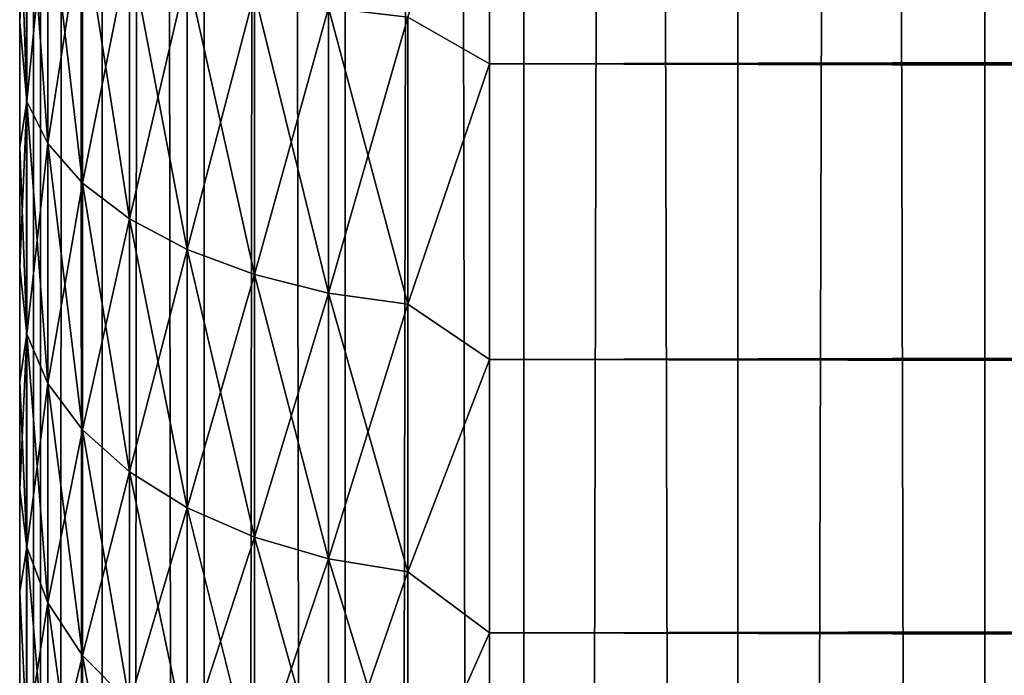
# Model space of a CAD drawing. Extents: x -265 to 265, y 0 to 427.
# Tile 53 of 256: x -265 to -260.81, y 139.28 to 142.08. Entities that reach past the tile are written whole.
import ezdxf

# ---------------------------------------------------------------- set-up
doc = ezdxf.new("R2010")
doc.units = 0
doc.header["$LTSCALE"] = 65.185185
for name, color, linetype in [('18', 7, 'CONTINUOUS'), ('20', 7, 'CONTINUOUS'), ('22', 7, 'CONTINUOUS'), ('35', 7, 'CONTINUOUS'), ('36', 7, 'CONTINUOUS')]:
    doc.layers.add(name, color=color, linetype=linetype)

msp = doc.modelspace()

# ---------------------------------------------------------------- linework, layer by layer
at = {"layer": '18', "color": 7, "linetype": 'CONTINUOUS'}
for points in [[(-265, 142.068, 36.4857), (-265, 142.6205, 36.7973), (-265, 142.068, 18.5143), (-265, 142.068, 36.4857)], [(-265, 142.068, 18.5143), (-265, 142.6205, 36.7973), (-265, 142.6205, 18.2027), (-265, 142.068, 18.5143)], [(-265, 141.5354, 36.1414), (-265, 142.068, 36.4857), (-265, 141.5354, 18.8586), (-265, 141.5354, 36.1414)], [(-265, 141.5354, 18.8586), (-265, 142.068, 36.4857), (-265, 142.068, 18.5143), (-265, 141.5354, 18.8586)], [(-265, 141.0245, 35.7655), (-265, 141.5354, 36.1414), (-265, 141.0245, 19.2345), (-265, 141.0245, 35.7655)], [(-265, 141.0245, 19.2345), (-265, 141.5354, 36.1414), (-265, 141.5354, 18.8586), (-265, 141.0245, 19.2345)], [(-265, 140.5372, 35.3594), (-265, 141.0245, 35.7655), (-265, 140.5372, 19.6406), (-265, 140.5372, 35.3594)], [(-265, 140.5372, 19.6406), (-265, 141.0245, 35.7655), (-265, 141.0245, 19.2345), (-265, 140.5372, 19.6406)], [(-265, 140.0754, 34.9247), (-265, 140.5372, 35.3594), (-265, 140.0754, 20.0753), (-265, 140.0754, 34.9247)], [(-265, 140.0754, 20.0753), (-265, 140.5372, 35.3594), (-265, 140.5372, 19.6406), (-265, 140.0754, 20.0753)], [(-265, 139.6407, 34.4628), (-265, 140.0754, 34.9247), (-265, 139.6407, 20.5372), (-265, 139.6407, 34.4628)], [(-265, 139.6407, 20.5372), (-265, 140.0754, 34.9247), (-265, 140.0754, 20.0753), (-265, 139.6407, 20.5372)], [(-265, 139.2346, 33.9756), (-265, 139.6407, 34.4628), (-265, 139.2346, 21.0244), (-265, 139.2346, 33.9756)], [(-265, 139.2346, 21.0244), (-265, 139.6407, 34.4628), (-265, 139.6407, 20.5372), (-265, 139.2346, 21.0244)]]:
    msp.add_3dface(points, dxfattribs=at)
at = {"layer": '20', "color": 7, "linetype": 'CONTINUOUS'}
for points in [[(-263, 141.89, 16.3296), (-263, 143.2247, 15.7538), (263, 141.89, 16.3296), (-263, 141.89, 16.3296)], [(263, 141.89, 16.3296), (-263, 143.2247, 15.7538), (263, 143.2247, 15.7538), (263, 141.89, 16.3296)], [(-263, 143.2247, 39.2462), (-263, 141.89, 38.6704), (263, 143.2247, 39.2462), (-263, 143.2247, 39.2462)], [(263, 143.2247, 39.2462), (-263, 141.89, 38.6704), (263, 141.89, 38.6704), (263, 143.2247, 39.2462)], [(-263, 140.6311, 17.0564), (-263, 141.89, 16.3296), (263, 140.6311, 17.0564), (-263, 140.6311, 17.0564)], [(263, 140.6311, 17.0564), (-263, 141.89, 16.3296), (263, 141.89, 16.3296), (263, 140.6311, 17.0564)], [(-263, 141.89, 38.6704), (-263, 140.6311, 37.9436), (263, 141.89, 38.6704), (-263, 141.89, 38.6704)], [(263, 141.89, 38.6704), (-263, 140.6311, 37.9436), (263, 140.6311, 37.9436), (263, 141.89, 38.6704)], [(-263, 139.4652, 17.9244), (-263, 140.6311, 17.0564), (263, 139.4652, 17.9244), (-263, 139.4652, 17.9244)], [(263, 139.4652, 17.9244), (-263, 140.6311, 17.0564), (263, 140.6311, 17.0564), (263, 139.4652, 17.9244)], [(-263, 140.6311, 37.9436), (-263, 139.4652, 37.0756), (263, 140.6311, 37.9436), (-263, 140.6311, 37.9436)], [(263, 140.6311, 37.9436), (-263, 139.4652, 37.0756), (263, 139.4652, 37.0756), (263, 140.6311, 37.9436)], [(-263, 138.4078, 18.922), (-263, 139.4652, 17.9244), (263, 138.4078, 18.922), (-263, 138.4078, 18.922)], [(263, 138.4078, 18.922), (-263, 139.4652, 17.9244), (263, 139.4652, 17.9244), (263, 138.4078, 18.922)], [(-263, 139.4652, 37.0756), (-263, 138.4078, 36.078), (263, 139.4652, 37.0756), (-263, 139.4652, 37.0756)], [(263, 139.4652, 37.0756), (-263, 138.4078, 36.078), (263, 138.4078, 36.078), (263, 139.4652, 37.0756)]]:
    msp.add_3dface(points, dxfattribs=at)
at = {"layer": '22', "color": 7, "linetype": 'CONTINUOUS'}
for points in [[(-263, 143.2247, 15.7538), (-263, 141.89, 16.3296), (-263.3473, 142.0896, 16.2653), (-263, 143.2247, 15.7538)], [(-263, 141.89, 38.6704), (-263, 143.2247, 39.2462), (-263.3473, 142.0896, 38.7347), (-263, 141.89, 38.6704)], [(-265, 142.6205, 36.7973), (-265, 142.068, 36.4857), (-264.97, 142.7946, 37.2709), (-265, 142.6205, 36.7973)], [(-264.97, 142.7946, 37.2709), (-265, 142.068, 36.4857), (-264.97, 141.7302, 36.6826), (-264.97, 142.7946, 37.2709)], [(-264.97, 141.7302, 18.3174), (-265, 142.6205, 18.2027), (-264.97, 142.7946, 17.7291), (-264.97, 141.7302, 18.3174)], [(-264.97, 142.7946, 37.2709), (-264.97, 141.7302, 36.6826), (-264.8801, 142.6483, 37.5747), (-264.97, 142.7946, 37.2709)], [(-264.97, 141.7302, 18.3174), (-264.97, 142.7946, 17.7291), (-264.8801, 141.5508, 18.0319), (-264.97, 141.7302, 18.3174)], [(-264.8801, 141.5508, 18.0319), (-264.97, 142.7946, 17.7291), (-264.8801, 142.6483, 17.4253), (-264.8801, 141.5508, 18.0319)], [(-264.8801, 142.6483, 37.5747), (-264.97, 141.7302, 36.6826), (-264.8801, 141.5508, 36.9681), (-264.8801, 142.6483, 37.5747)], [(-264.8801, 142.6483, 37.5747), (-264.8801, 141.5508, 36.9681), (-264.7329, 142.511, 37.8598), (-264.8801, 142.6483, 37.5747)], [(-264.8801, 141.5508, 18.0319), (-264.8801, 142.6483, 17.4253), (-264.7329, 141.3824, 17.764), (-264.8801, 141.5508, 18.0319)], [(-264.7329, 141.3824, 17.764), (-264.8801, 142.6483, 17.4253), (-264.7329, 142.511, 17.1402), (-264.7329, 141.3824, 17.764)], [(-265, 142.068, 18.5143), (-265, 142.6205, 18.2027), (-264.97, 141.7302, 18.3174), (-265, 142.068, 18.5143)], [(-264.7329, 142.511, 37.8598), (-264.8801, 141.5508, 36.9681), (-264.7329, 141.3824, 37.236), (-264.7329, 142.511, 37.8598)], [(-264.7329, 142.511, 37.8598), (-264.7329, 141.3824, 37.236), (-264.533, 142.3869, 38.1175), (-264.7329, 142.511, 37.8598)], [(-264.7329, 141.3824, 17.764), (-264.7329, 142.511, 17.1402), (-264.533, 141.2303, 17.5218), (-264.7329, 141.3824, 17.764)], [(-264.533, 141.2303, 17.5218), (-264.7329, 142.511, 17.1402), (-264.533, 142.3869, 16.8825), (-264.533, 141.2303, 17.5218)], [(-264.533, 142.3869, 38.1175), (-264.7329, 141.3824, 37.236), (-264.533, 141.2303, 37.4782), (-264.533, 142.3869, 38.1175)], [(-264.533, 142.3869, 38.1175), (-264.533, 141.2303, 37.4782), (-264.2864, 142.2798, 38.3399), (-264.533, 142.3869, 38.1175)], [(-264.533, 141.2303, 17.5218), (-264.533, 142.3869, 16.8825), (-264.2864, 141.0989, 17.3127), (-264.533, 141.2303, 17.5218)], [(-264.2864, 141.0989, 17.3127), (-264.533, 142.3869, 16.8825), (-264.2864, 142.2798, 16.6601), (-264.2864, 141.0989, 17.3127)], [(-264.2864, 142.2798, 38.3399), (-264.533, 141.2303, 37.4782), (-264.2864, 141.0989, 37.6873), (-264.2864, 142.2798, 38.3399)], [(-264.2864, 142.2798, 38.3399), (-264.2864, 141.0989, 37.6873), (-264.0006, 142.1929, 38.5204), (-264.2864, 142.2798, 38.3399)], [(-264.2864, 141.0989, 17.3127), (-264.2864, 142.2798, 16.6601), (-264.0006, 140.9923, 17.1431), (-264.2864, 141.0989, 17.3127)], [(-264.0006, 140.9923, 17.1431), (-264.2864, 142.2798, 16.6601), (-264.0006, 142.1929, 16.4796), (-264.0006, 140.9923, 17.1431)], [(-264.0006, 142.1929, 38.5204), (-264.2864, 141.0989, 37.6873), (-264.0006, 140.9923, 37.8569), (-264.0006, 142.1929, 38.5204)], [(-264.0006, 142.1929, 38.5204), (-264.0006, 140.9923, 37.8569), (-263.6844, 142.1288, 38.6533), (-264.0006, 142.1929, 38.5204)], [(-264.0006, 140.9923, 17.1431), (-264.0006, 142.1929, 16.4796), (-263.6844, 140.9138, 17.0182), (-264.0006, 140.9923, 17.1431)], [(-263.6844, 140.9138, 17.0182), (-264.0006, 142.1929, 16.4796), (-263.6844, 142.1288, 16.3467), (-263.6844, 140.9138, 17.0182)], [(-263.6844, 142.1288, 38.6533), (-264.0006, 140.9923, 37.8569), (-263.6844, 140.9138, 37.9818), (-263.6844, 142.1288, 38.6533)], [(-263.6844, 142.1288, 38.6533), (-263.6844, 140.9138, 37.9818), (-263.3473, 142.0896, 38.7347), (-263.6844, 142.1288, 38.6533)], [(-263.6844, 140.9138, 17.0182), (-263.6844, 142.1288, 16.3467), (-263.3473, 140.8658, 16.9417), (-263.6844, 140.9138, 17.0182)], [(-263.3473, 140.8658, 16.9417), (-263.6844, 142.1288, 16.3467), (-263.3473, 142.0896, 16.2653), (-263.3473, 140.8658, 16.9417)], [(-265, 142.068, 36.4857), (-265, 141.5354, 36.1414), (-264.97, 141.7302, 36.6826), (-265, 142.068, 36.4857)], [(-265, 141.5354, 18.8586), (-265, 142.068, 18.5143), (-264.97, 141.7302, 18.3174), (-265, 141.5354, 18.8586)], [(-263.3473, 142.0896, 38.7347), (-263.6844, 140.9138, 37.9818), (-263.3473, 140.8658, 38.0583), (-263.3473, 142.0896, 38.7347)], [(-263, 141.89, 16.3296), (-263.3473, 140.8658, 16.9417), (-263.3473, 142.0896, 16.2653), (-263, 141.89, 16.3296)], [(-263, 141.89, 38.6704), (-263.3473, 142.0896, 38.7347), (-263.3473, 140.8658, 38.0583), (-263, 141.89, 38.6704)], [(-263, 141.89, 16.3296), (-263, 140.6311, 17.0564), (-263.3473, 140.8658, 16.9417), (-263, 141.89, 16.3296)], [(-263, 140.6311, 37.9436), (-263, 141.89, 38.6704), (-263.3473, 140.8658, 38.0583), (-263, 140.6311, 37.9436)], [(-265, 141.5354, 36.1414), (-265, 141.0245, 35.7655), (-264.97, 141.7302, 36.6826), (-265, 141.5354, 36.1414)], [(-264.97, 141.7302, 36.6826), (-265, 141.0245, 35.7655), (-264.97, 140.7383, 35.9789), (-264.97, 141.7302, 36.6826)], [(-264.97, 140.7383, 19.0211), (-265, 141.5354, 18.8586), (-264.97, 141.7302, 18.3174), (-264.97, 140.7383, 19.0211)], [(-264.97, 141.7302, 36.6826), (-264.97, 140.7383, 35.9789), (-264.8801, 141.5508, 36.9681), (-264.97, 141.7302, 36.6826)], [(-264.97, 140.7383, 19.0211), (-264.97, 141.7302, 18.3174), (-264.8801, 140.5281, 18.7575), (-264.97, 140.7383, 19.0211)], [(-264.8801, 140.5281, 18.7575), (-264.97, 141.7302, 18.3174), (-264.8801, 141.5508, 18.0319), (-264.8801, 140.5281, 18.7575)], [(-265, 141.0245, 19.2345), (-265, 141.5354, 18.8586), (-264.97, 140.7383, 19.0211), (-265, 141.0245, 19.2345)], [(-264.8801, 141.5508, 36.9681), (-264.97, 140.7383, 35.9789), (-264.8801, 140.5281, 36.2425), (-264.8801, 141.5508, 36.9681)], [(-264.8801, 141.5508, 36.9681), (-264.8801, 140.5281, 36.2425), (-264.7329, 141.3824, 37.236), (-264.8801, 141.5508, 36.9681)], [(-264.8801, 140.5281, 18.7575), (-264.8801, 141.5508, 18.0319), (-264.7329, 140.3308, 18.5101), (-264.8801, 140.5281, 18.7575)], [(-264.7329, 140.3308, 18.5101), (-264.8801, 141.5508, 18.0319), (-264.7329, 141.3824, 17.764), (-264.7329, 140.3308, 18.5101)], [(-264.7329, 141.3824, 37.236), (-264.8801, 140.5281, 36.2425), (-264.7329, 140.3308, 36.4899), (-264.7329, 141.3824, 37.236)], [(-264.7329, 141.3824, 37.236), (-264.7329, 140.3308, 36.4899), (-264.533, 141.2303, 37.4782), (-264.7329, 141.3824, 37.236)], [(-264.7329, 140.3308, 18.5101), (-264.7329, 141.3824, 17.764), (-264.533, 140.1525, 18.2865), (-264.7329, 140.3308, 18.5101)], [(-264.533, 140.1525, 18.2865), (-264.7329, 141.3824, 17.764), (-264.533, 141.2303, 17.5218), (-264.533, 140.1525, 18.2865)], [(-264.533, 141.2303, 37.4782), (-264.7329, 140.3308, 36.4899), (-264.533, 140.1525, 36.7135), (-264.533, 141.2303, 37.4782)], [(-264.533, 141.2303, 37.4782), (-264.533, 140.1525, 36.7135), (-264.2864, 141.0989, 37.6873), (-264.533, 141.2303, 37.4782)], [(-264.533, 140.1525, 18.2865), (-264.533, 141.2303, 17.5218), (-264.2864, 139.9985, 18.0935), (-264.533, 140.1525, 18.2865)], [(-264.2864, 139.9985, 18.0935), (-264.533, 141.2303, 17.5218), (-264.2864, 141.0989, 17.3127), (-264.2864, 139.9985, 18.0935)], [(-264.2864, 141.0989, 37.6873), (-264.533, 140.1525, 36.7135), (-264.2864, 139.9985, 36.9065), (-264.2864, 141.0989, 37.6873)], [(-264.2864, 141.0989, 37.6873), (-264.2864, 139.9985, 36.9065), (-264.0006, 140.9923, 37.8569), (-264.2864, 141.0989, 37.6873)], [(-264.2864, 139.9985, 18.0935), (-264.2864, 141.0989, 17.3127), (-264.0006, 139.8737, 17.9369), (-264.2864, 139.9985, 18.0935)], [(-264.0006, 139.8737, 17.9369), (-264.2864, 141.0989, 17.3127), (-264.0006, 140.9923, 17.1431), (-264.0006, 139.8737, 17.9369)], [(-265, 141.0245, 35.7655), (-265, 140.5372, 35.3594), (-264.97, 140.7383, 35.9789), (-265, 141.0245, 35.7655)], [(-265, 140.5372, 19.6406), (-265, 141.0245, 19.2345), (-264.97, 140.7383, 19.0211), (-265, 140.5372, 19.6406)], [(-264.0006, 140.9923, 37.8569), (-264.2864, 139.9985, 36.9065), (-264.0006, 139.8737, 37.0631), (-264.0006, 140.9923, 37.8569)], [(-264.0006, 140.9923, 37.8569), (-264.0006, 139.8737, 37.0631), (-263.6844, 140.9138, 37.9818), (-264.0006, 140.9923, 37.8569)], [(-264.0006, 139.8737, 17.9369), (-264.0006, 140.9923, 17.1431), (-263.6844, 139.7817, 17.8215), (-264.0006, 139.8737, 17.9369)], [(-263.6844, 139.7817, 17.8215), (-264.0006, 140.9923, 17.1431), (-263.6844, 140.9138, 17.0182), (-263.6844, 139.7817, 17.8215)], [(-263.6844, 140.9138, 37.9818), (-264.0006, 139.8737, 37.0631), (-263.6844, 139.7817, 37.1785), (-263.6844, 140.9138, 37.9818)], [(-263.6844, 140.9138, 37.9818), (-263.6844, 139.7817, 37.1785), (-263.3473, 140.8658, 38.0583), (-263.6844, 140.9138, 37.9818)], [(-263.6844, 139.7817, 17.8215), (-263.6844, 140.9138, 17.0182), (-263.3473, 139.7253, 17.7509), (-263.6844, 139.7817, 17.8215)], [(-263.3473, 139.7253, 17.7509), (-263.6844, 140.9138, 17.0182), (-263.3473, 140.8658, 16.9417), (-263.3473, 139.7253, 17.7509)], [(-263.3473, 140.8658, 38.0583), (-263.6844, 139.7817, 37.1785), (-263.3473, 139.7253, 37.2491), (-263.3473, 140.8658, 38.0583)], [(-263, 140.6311, 17.0564), (-263.3473, 139.7253, 17.7509), (-263.3473, 140.8658, 16.9417), (-263, 140.6311, 17.0564)], [(-263, 140.6311, 37.9436), (-263.3473, 140.8658, 38.0583), (-263.3473, 139.7253, 37.2491), (-263, 140.6311, 37.9436)], [(-265, 140.5372, 35.3594), (-265, 140.0754, 34.9247), (-264.97, 140.7383, 35.9789), (-265, 140.5372, 35.3594)], [(-264.97, 140.7383, 35.9789), (-265, 140.0754, 34.9247), (-264.97, 139.8315, 35.1685), (-264.97, 140.7383, 35.9789)], [(-264.97, 139.8315, 19.8315), (-265, 140.5372, 19.6406), (-264.97, 140.7383, 19.0211), (-264.97, 139.8315, 19.8315)], [(-264.97, 140.7383, 35.9789), (-264.97, 139.8315, 35.1685), (-264.8801, 140.5281, 36.2425), (-264.97, 140.7383, 35.9789)], [(-264.97, 139.8315, 19.8315), (-264.97, 140.7383, 19.0211), (-264.8801, 139.5931, 19.5931), (-264.97, 139.8315, 19.8315)], [(-264.8801, 139.5931, 19.5931), (-264.97, 140.7383, 19.0211), (-264.8801, 140.5281, 18.7575), (-264.8801, 139.5931, 19.5931)], [(-263, 140.6311, 17.0564), (-263, 139.4652, 17.9244), (-263.3473, 139.7253, 17.7509), (-263, 140.6311, 17.0564)], [(-263, 139.4652, 37.0756), (-263, 140.6311, 37.9436), (-263.3473, 139.7253, 37.2491), (-263, 139.4652, 37.0756)], [(-265, 140.0754, 20.0753), (-265, 140.5372, 19.6406), (-264.97, 139.8315, 19.8315), (-265, 140.0754, 20.0753)], [(-264.8801, 140.5281, 36.2425), (-264.97, 139.8315, 35.1685), (-264.8801, 139.5931, 35.4069), (-264.8801, 140.5281, 36.2425)], [(-264.8801, 140.5281, 36.2425), (-264.8801, 139.5931, 35.4069), (-264.7329, 140.3308, 36.4899), (-264.8801, 140.5281, 36.2425)], [(-264.8801, 139.5931, 19.5931), (-264.8801, 140.5281, 18.7575), (-264.7329, 139.3693, 19.3693), (-264.8801, 139.5931, 19.5931)], [(-264.7329, 139.3693, 19.3693), (-264.8801, 140.5281, 18.7575), (-264.7329, 140.3308, 18.5101), (-264.7329, 139.3693, 19.3693)], [(-264.7329, 140.3308, 36.4899), (-264.8801, 139.5931, 35.4069), (-264.7329, 139.3693, 35.6307), (-264.7329, 140.3308, 36.4899)], [(-264.7329, 140.3308, 36.4899), (-264.7329, 139.3693, 35.6307), (-264.533, 140.1525, 36.7135), (-264.7329, 140.3308, 36.4899)], [(-264.7329, 139.3693, 19.3693), (-264.7329, 140.3308, 18.5101), (-264.533, 139.1671, 19.1671), (-264.7329, 139.3693, 19.3693)], [(-264.533, 139.1671, 19.1671), (-264.7329, 140.3308, 18.5101), (-264.533, 140.1525, 18.2865), (-264.533, 139.1671, 19.1671)], [(-264.533, 140.1525, 36.7135), (-264.7329, 139.3693, 35.6307), (-264.533, 139.1671, 35.8329), (-264.533, 140.1525, 36.7135)], [(-264.533, 140.1525, 36.7135), (-264.533, 139.1671, 35.8329), (-264.2864, 139.9985, 36.9065), (-264.533, 140.1525, 36.7135)], [(-264.533, 139.1671, 19.1671), (-264.533, 140.1525, 18.2865), (-264.2864, 138.9925, 18.9925), (-264.533, 139.1671, 19.1671)], [(-264.2864, 138.9925, 18.9925), (-264.533, 140.1525, 18.2865), (-264.2864, 139.9985, 18.0935), (-264.2864, 138.9925, 18.9925)], [(-265, 140.0754, 34.9247), (-265, 139.6407, 34.4628), (-264.97, 139.8315, 35.1685), (-265, 140.0754, 34.9247)], [(-265, 139.6407, 20.5372), (-265, 140.0754, 20.0753), (-264.97, 139.8315, 19.8315), (-265, 139.6407, 20.5372)], [(-264.2864, 139.9985, 36.9065), (-264.533, 139.1671, 35.8329), (-264.2864, 138.9925, 36.0075), (-264.2864, 139.9985, 36.9065)], [(-264.2864, 139.9985, 36.9065), (-264.2864, 138.9925, 36.0075), (-264.0006, 139.8737, 37.0631), (-264.2864, 139.9985, 36.9065)], [(-264.2864, 138.9925, 18.9925), (-264.2864, 139.9985, 18.0935), (-264.0006, 138.8509, 18.8509), (-264.2864, 138.9925, 18.9925)], [(-264.0006, 138.8509, 18.8509), (-264.2864, 139.9985, 18.0935), (-264.0006, 139.8737, 17.9369), (-264.0006, 138.8509, 18.8509)], [(-264.0006, 139.8737, 37.0631), (-264.2864, 138.9925, 36.0075), (-264.0006, 138.8509, 36.1491), (-264.0006, 139.8737, 37.0631)], [(-264.0006, 139.8737, 37.0631), (-264.0006, 138.8509, 36.1491), (-263.6844, 139.7817, 37.1785), (-264.0006, 139.8737, 37.0631)], [(-264.0006, 138.8509, 18.8509), (-264.0006, 139.8737, 17.9369), (-263.6844, 138.7465, 18.7465), (-264.0006, 138.8509, 18.8509)], [(-263.6844, 138.7465, 18.7465), (-264.0006, 139.8737, 17.9369), (-263.6844, 139.7817, 17.8215), (-263.6844, 138.7465, 18.7465)], [(-264.97, 139.8315, 35.1685), (-265, 139.6407, 34.4628), (-264.97, 139.0211, 34.2617), (-264.97, 139.8315, 35.1685)], [(-264.97, 139.0211, 20.7383), (-265, 139.6407, 20.5372), (-264.97, 139.8315, 19.8315), (-264.97, 139.0211, 20.7383)], [(-264.97, 139.8315, 35.1685), (-264.97, 139.0211, 34.2617), (-264.8801, 139.5931, 35.4069), (-264.97, 139.8315, 35.1685)], [(-264.97, 139.0211, 20.7383), (-264.97, 139.8315, 19.8315), (-264.8801, 138.7575, 20.5281), (-264.97, 139.0211, 20.7383)], [(-264.8801, 138.7575, 20.5281), (-264.97, 139.8315, 19.8315), (-264.8801, 139.5931, 19.5931), (-264.8801, 138.7575, 20.5281)], [(-263.6844, 139.7817, 37.1785), (-264.0006, 138.8509, 36.1491), (-263.6844, 138.7465, 36.2535), (-263.6844, 139.7817, 37.1785)], [(-263.6844, 139.7817, 37.1785), (-263.6844, 138.7465, 36.2535), (-263.3473, 139.7253, 37.2491), (-263.6844, 139.7817, 37.1785)], [(-263.6844, 138.7465, 18.7465), (-263.6844, 139.7817, 17.8215), (-263.3473, 138.6827, 18.6827), (-263.6844, 138.7465, 18.7465)], [(-263.3473, 138.6827, 18.6827), (-263.6844, 139.7817, 17.8215), (-263.3473, 139.7253, 17.7509), (-263.3473, 138.6827, 18.6827)], [(-263.3473, 139.7253, 37.2491), (-263.6844, 138.7465, 36.2535), (-263.3473, 138.6827, 36.3173), (-263.3473, 139.7253, 37.2491)], [(-263, 139.4652, 17.9244), (-263.3473, 138.6827, 18.6827), (-263.3473, 139.7253, 17.7509), (-263, 139.4652, 17.9244)], [(-263, 139.4652, 37.0756), (-263.3473, 139.7253, 37.2491), (-263.3473, 138.6827, 36.3173), (-263, 139.4652, 37.0756)], [(-265, 139.6407, 34.4628), (-265, 139.2346, 33.9756), (-264.97, 139.0211, 34.2617), (-265, 139.6407, 34.4628)], [(-265, 139.2346, 21.0244), (-265, 139.6407, 20.5372), (-264.97, 139.0211, 20.7383), (-265, 139.2346, 21.0244)], [(-264.8801, 139.5931, 35.4069), (-264.97, 139.0211, 34.2617), (-264.8801, 138.7575, 34.4719), (-264.8801, 139.5931, 35.4069)], [(-264.8801, 139.5931, 35.4069), (-264.8801, 138.7575, 34.4719), (-264.7329, 139.3693, 35.6307), (-264.8801, 139.5931, 35.4069)], [(-264.8801, 138.7575, 20.5281), (-264.8801, 139.5931, 19.5931), (-264.7329, 138.5101, 20.3308), (-264.8801, 138.7575, 20.5281)], [(-264.7329, 138.5101, 20.3308), (-264.8801, 139.5931, 19.5931), (-264.7329, 139.3693, 19.3693), (-264.7329, 138.5101, 20.3308)], [(-263, 139.4652, 17.9244), (-263, 138.4078, 18.922), (-263.3473, 138.6827, 18.6827), (-263, 139.4652, 17.9244)], [(-263, 138.4078, 36.078), (-263, 139.4652, 37.0756), (-263.3473, 138.6827, 36.3173), (-263, 138.4078, 36.078)], [(-264.7329, 139.3693, 35.6307), (-264.8801, 138.7575, 34.4719), (-264.7329, 138.5101, 34.6692), (-264.7329, 139.3693, 35.6307)], [(-264.7329, 139.3693, 35.6307), (-264.7329, 138.5101, 34.6692), (-264.533, 139.1671, 35.8329), (-264.7329, 139.3693, 35.6307)], [(-264.7329, 138.5101, 20.3308), (-264.7329, 139.3693, 19.3693), (-264.533, 138.2865, 20.1525), (-264.7329, 138.5101, 20.3308)], [(-264.533, 138.2865, 20.1525), (-264.7329, 139.3693, 19.3693), (-264.533, 139.1671, 19.1671), (-264.533, 138.2865, 20.1525)]]:
    msp.add_3dface(points, dxfattribs=at)
at = {"layer": '35', "color": 7, "linetype": 'CONTINUOUS'}
for points in [[(-265, 1), (-264.9121, 1, 1.6218), (-265, 419), (-265, 1)], [(-265, 419), (-264.9121, 1, 1.6218), (-264.9121, 419, 1.6218), (-265, 419)], [(-264.9121, 1, 1.6218), (-264.6493, 1, 3.2246), (-264.9121, 419, 1.6218), (-264.9121, 1, 1.6218)], [(-264.9121, 419, 1.6218), (-264.6493, 1, 3.2246), (-264.6493, 419, 3.2246), (-264.9121, 419, 1.6218)], [(-264.6493, 1, 3.2246), (-264.2148, 1, 4.7895), (-264.6493, 419, 3.2246), (-264.6493, 1, 3.2246)], [(-264.6493, 419, 3.2246), (-264.2148, 1, 4.7895), (-264.2148, 419, 4.7895), (-264.6493, 419, 3.2246)], [(-264.2148, 1, 4.7895), (-263.6136, 1, 6.2983), (-264.2148, 419, 4.7895), (-264.2148, 1, 4.7895)], [(-264.2148, 419, 4.7895), (-263.6136, 1, 6.2983), (-263.6136, 419, 6.2983), (-264.2148, 419, 4.7895)], [(-263.6136, 1, 6.2983), (-262.8529, 1, 7.7333), (-263.6136, 419, 6.2983), (-263.6136, 1, 6.2983)], [(-263.6136, 419, 6.2983), (-262.8529, 1, 7.7333), (-262.8529, 419, 7.7333), (-263.6136, 419, 6.2983)], [(-262.8529, 1, 7.7333), (-261.9414, 1, 9.0776), (-262.8529, 419, 7.7333), (-262.8529, 1, 7.7333)], [(-262.8529, 419, 7.7333), (-261.9414, 1, 9.0776), (-261.9414, 419, 9.0776), (-262.8529, 419, 7.7333)], [(-261.9414, 1, 9.0776), (-260.8899, 1, 10.3155), (-261.9414, 419, 9.0776), (-261.9414, 1, 9.0776)], [(-261.9414, 419, 9.0776), (-260.8899, 1, 10.3155), (-260.8899, 419, 10.3155), (-261.9414, 419, 9.0776)], [(-260.8899, 1, 10.3155), (-259.7108, 1, 11.4324), (-260.8899, 419, 10.3155), (-260.8899, 1, 10.3155)], [(-260.8899, 419, 10.3155), (-259.7108, 1, 11.4324), (-259.7108, 419, 11.4324), (-260.8899, 419, 10.3155)]]:
    msp.add_3dface(points, dxfattribs=at)
at = {"layer": '36', "color": 7, "linetype": 'CONTINUOUS'}
for points in [[(-265, 1), (-265, 419), (-264.9121, 419, -1.6218), (-265, 1)], [(-264.9121, 1, -1.6218), (-265, 1), (-264.9121, 419, -1.6218), (-264.9121, 1, -1.6218)], [(-264.6493, 1, -3.2246), (-264.9121, 1, -1.6218), (-264.6493, 419, -3.2246), (-264.6493, 1, -3.2246)], [(-264.6493, 419, -3.2246), (-264.9121, 1, -1.6218), (-264.9121, 419, -1.6218), (-264.6493, 419, -3.2246)], [(-264.2148, 1, -4.7895), (-264.6493, 1, -3.2246), (-264.2148, 419, -4.7895), (-264.2148, 1, -4.7895)], [(-264.2148, 419, -4.7895), (-264.6493, 1, -3.2246), (-264.6493, 419, -3.2246), (-264.2148, 419, -4.7895)], [(-263.6136, 1, -6.2983), (-264.2148, 1, -4.7895), (-263.6136, 419, -6.2983), (-263.6136, 1, -6.2983)], [(-263.6136, 419, -6.2983), (-264.2148, 1, -4.7895), (-264.2148, 419, -4.7895), (-263.6136, 419, -6.2983)], [(-262.8529, 1, -7.7333), (-263.6136, 1, -6.2983), (-262.8529, 419, -7.7333), (-262.8529, 1, -7.7333)], [(-262.8529, 419, -7.7333), (-263.6136, 1, -6.2983), (-263.6136, 419, -6.2983), (-262.8529, 419, -7.7333)], [(-261.9414, 1, -9.0776), (-262.8529, 1, -7.7333), (-261.9414, 419, -9.0776), (-261.9414, 1, -9.0776)], [(-261.9414, 419, -9.0776), (-262.8529, 1, -7.7333), (-262.8529, 419, -7.7333), (-261.9414, 419, -9.0776)], [(-260.8899, 1, -10.3155), (-261.9414, 1, -9.0776), (-260.8899, 419, -10.3155), (-260.8899, 1, -10.3155)], [(-260.8899, 419, -10.3155), (-261.9414, 1, -9.0776), (-261.9414, 419, -9.0776), (-260.8899, 419, -10.3155)], [(-260.8899, 1, -10.3155), (-260.8899, 419, -10.3155), (-259.75, 400, -11.399), (-260.8899, 1, -10.3155)], [(-260.8899, 1, -10.3155), (-259.75, 400, -11.399), (-259.75, 20, -11.399), (-260.8899, 1, -10.3155)]]:
    msp.add_3dface(points, dxfattribs=at)

doc.saveas('drawing.dxf')
